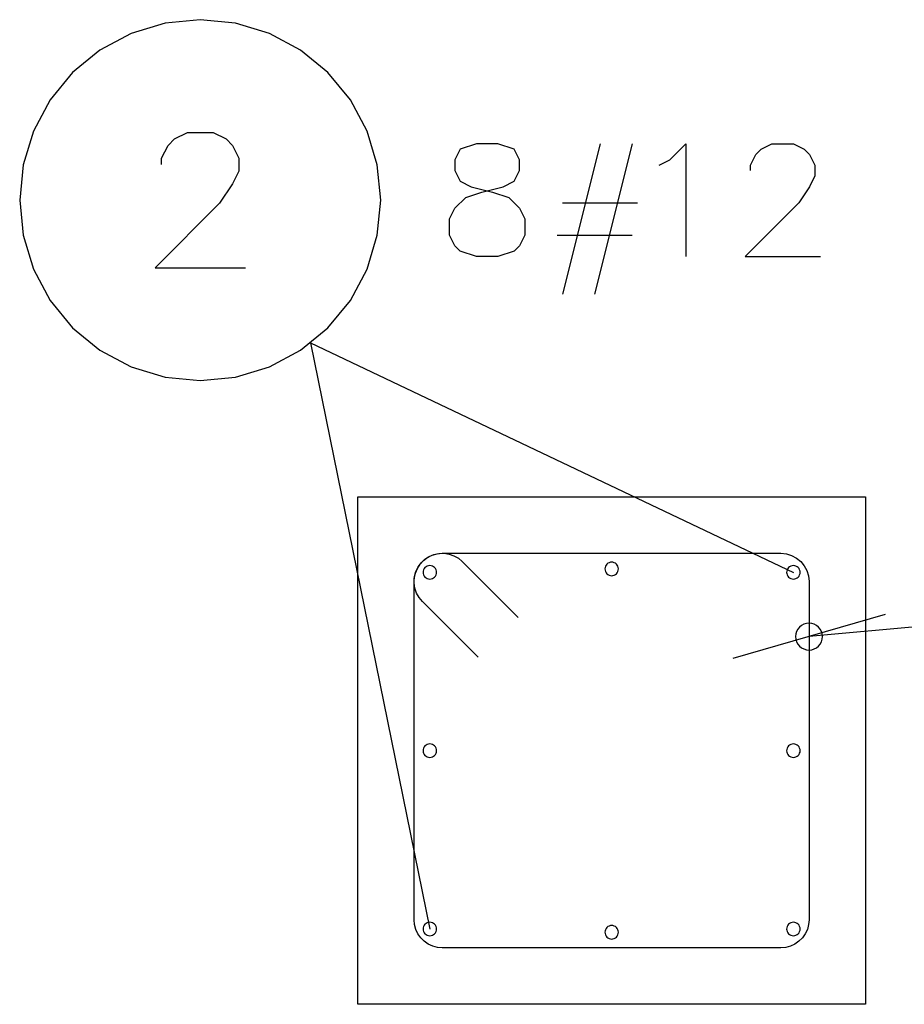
# Model space of a CAD drawing. Extents: x 64462 to 126444, y -56085 to -716.
# Tile 76 of 90: x 96072 to 96856, y -8367 to -7494. Entities that reach past the tile are written whole.
import ezdxf

# ---------------------------------------------------------------- set-up
doc = ezdxf.new("R2010")
doc.units = 0
doc.header["$LTSCALE"] = 11.25

# ---------------------------------------------------------------- blocks, each defined once
blk = doc.blocks.new('DwgObject-55396215-3381')
at = {"color": 1, "linetype": 'Continuous'}
for p, q in [((51408.03, 19935.67), (51378.02, 19926.56)), ((51439.25, 19938.74), (51408.03, 19935.67)), ((51470.46, 19935.67), (51439.25, 19938.74)), ((51500.47, 19926.56), (51470.46, 19935.67)), ((51378.02, 19926.56), (51350.35, 19911.77)), ((51528.14, 19911.77), (51500.47, 19926.56)), ((51350.35, 19911.77), (51326.11, 19891.88)), ((51552.38, 19891.88), (51528.14, 19911.77)), ((51326.11, 19891.88), (51306.21, 19867.63)), ((51572.28, 19867.63), (51552.38, 19891.88)), ((51306.21, 19867.63), (51291.42, 19839.97)), ((51587.07, 19839.97), (51572.28, 19867.63)), ((51291.42, 19839.97), (51282.32, 19809.95)), ((51596.17, 19809.95), (51587.07, 19839.97)), ((51410.67, 19827.31), (51416.39, 19833.03)), ((51416.39, 19833.03), (51427.82, 19838.74)), ((51427.82, 19838.74), (51450.67, 19838.74)), ((51450.67, 19838.74), (51462.1, 19833.03)), ((51462.1, 19833.03), (51467.82, 19827.31)), ((51404.96, 19815.88), (51410.67, 19827.31)), ((51467.82, 19827.31), (51473.53, 19815.88)), ((51669.7, 19823.98), (51664.94, 19814.45)), ((51683.99, 19828.74), (51669.7, 19823.98)), ((51703.03, 19828.74), (51683.99, 19828.74)), ((51717.32, 19823.98), (51703.03, 19828.74)), ((51722.08, 19814.45), (51717.32, 19823.98)), ((51793.51, 19828.74), (51760.18, 19695.41)), ((51822.08, 19828.74), (51788.75, 19695.41)), ((51855.41, 19814.45), (51869.7, 19828.74)), ((51869.7, 19828.74), (51869.7, 19728.74)), ((51931.6, 19819.22), (51936.37, 19823.98)), ((51936.37, 19823.98), (51945.89, 19828.74)), ((51945.89, 19828.74), (51964.94, 19828.74)), ((51964.94, 19828.74), (51974.46, 19823.98)), ((51974.46, 19823.98), (51979.22, 19819.22)), ((51404.96, 19810.17), (51404.96, 19815.88)), ((51473.53, 19815.88), (51473.53, 19804.45)), ((51664.94, 19814.45), (51664.94, 19804.93)), ((51722.08, 19804.93), (51722.08, 19814.45)), ((51845.89, 19809.69), (51855.41, 19814.45)), ((51926.84, 19809.69), (51931.6, 19819.22)), ((51979.22, 19819.22), (51983.99, 19809.69)), ((51282.32, 19809.95), (51279.25, 19778.74)), ((51473.53, 19804.45), (51467.82, 19793.03)), ((51599.25, 19778.74), (51596.17, 19809.95)), ((51664.94, 19804.93), (51669.7, 19795.41)), ((51717.32, 19795.41), (51722.08, 19804.93)), ((51926.84, 19804.93), (51926.84, 19809.69)), ((51983.99, 19809.69), (51983.99, 19800.17)), ((51983.99, 19800.17), (51979.22, 19790.64)), ((51467.82, 19793.03), (51456.39, 19775.88)), ((51669.7, 19795.41), (51679.22, 19790.64)), ((51679.22, 19790.64), (51698.27, 19785.88)), ((51688.75, 19785.88), (51707.8, 19790.64)), ((51707.8, 19790.64), (51717.32, 19795.41)), ((51979.22, 19790.64), (51969.7, 19776.36)), ((51279.25, 19778.74), (51282.32, 19747.53)), ((51596.17, 19747.53), (51599.25, 19778.74)), ((51664.94, 19771.6), (51674.46, 19781.12)), ((51674.46, 19781.12), (51688.75, 19785.88)), ((51698.27, 19785.88), (51712.56, 19781.12)), ((51712.56, 19781.12), (51722.08, 19771.6)), ((51456.39, 19775.88), (51399.25, 19718.74)), ((51660.18, 19762.07), (51664.94, 19771.6)), ((51722.08, 19771.6), (51726.84, 19762.07)), ((51760.18, 19776.36), (51826.84, 19776.36)), ((51969.7, 19776.36), (51922.08, 19728.74)), ((51660.18, 19747.79), (51660.18, 19762.07)), ((51726.84, 19762.07), (51726.84, 19747.79)), ((51282.32, 19747.53), (51291.42, 19717.51)), ((51587.07, 19717.51), (51596.17, 19747.53)), ((51664.94, 19738.26), (51660.18, 19747.79)), ((51726.84, 19747.79), (51722.08, 19738.26)), ((51755.41, 19747.79), (51822.08, 19747.79)), ((51669.7, 19733.5), (51664.94, 19738.26)), ((51722.08, 19738.26), (51717.32, 19733.5)), ((51683.99, 19728.74), (51669.7, 19733.5)), ((51703.03, 19728.74), (51683.99, 19728.74)), ((51717.32, 19733.5), (51703.03, 19728.74)), ((51922.08, 19728.74), (51988.75, 19728.74)), ((51291.42, 19717.51), (51306.21, 19689.85)), ((51399.25, 19718.74), (51479.25, 19718.74)), ((51572.28, 19689.85), (51587.07, 19717.51)), ((51306.21, 19689.85), (51326.11, 19665.6)), ((51552.38, 19665.6), (51572.28, 19689.85)), ((51326.11, 19665.6), (51350.35, 19645.7)), ((51528.14, 19645.7), (51552.38, 19665.6)), ((51537.02, 19652.09), (51642.64, 19132.31)), ((51537.02, 19652.09), (51964.88, 19448.62)), ((51350.35, 19645.7), (51378.02, 19630.92)), ((51500.47, 19630.92), (51528.14, 19645.7)), ((51378.02, 19630.92), (51408.03, 19621.81)), ((51470.46, 19621.81), (51500.47, 19630.92)), ((51408.03, 19621.81), (51439.25, 19618.74)), ((51439.25, 19618.74), (51470.46, 19621.81)), ((51578.76, 19065.54), (51578.76, 19515.54)), ((51578.76, 19515.54), (52028.76, 19515.54)), ((52028.76, 19515.54), (52028.76, 19065.54)), ((51640.83, 19461.94), (51644.9, 19463.92)), ((51642.14, 19462.68), (51646.32, 19464.41)), ((51644.9, 19463.92), (51649.26, 19465.13)), ((51646.32, 19464.41), (51650.75, 19465.36)), ((51649.26, 19465.13), (51653.76, 19465.54)), ((51650.75, 19465.36), (51655.27, 19465.5)), ((51653.76, 19465.54), (51953.76, 19465.54)), ((51655.27, 19465.5), (51659.75, 19464.81)), ((51659.75, 19464.81), (51664.02, 19463.34)), ((51953.76, 19465.54), (51958.64, 19465.06)), ((51953.76, 19465.54), (51953.76, 19465.54)), ((51958.64, 19465.06), (51963.33, 19463.64)), ((51963.33, 19463.64), (51967.65, 19461.33)), ((51631.63, 19452.16), (51634.08, 19455.96)), ((51632.37, 19453.47), (51635.05, 19457.12)), ((51634.08, 19455.96), (51637.18, 19459.25)), ((51635.05, 19457.12), (51638.34, 19460.22)), ((51637.18, 19459.25), (51640.83, 19461.94)), ((51638.34, 19460.22), (51642.14, 19462.68)), ((51664.02, 19463.34), (51667.96, 19461.12)), ((51667.96, 19461.12), (51671.44, 19458.22)), ((51671.44, 19458.22), (51720.94, 19408.72)), ((51798.85, 19454.99), (51798.3, 19453.96)), ((51799.6, 19455.9), (51798.85, 19454.99)), ((51800.51, 19456.65), (51799.6, 19455.9)), ((51801.54, 19457.2), (51800.51, 19456.65)), ((51802.67, 19457.54), (51801.54, 19457.2)), ((51803.84, 19457.66), (51802.67, 19457.54)), ((51805.01, 19457.54), (51803.84, 19457.66)), ((51806.14, 19457.2), (51805.01, 19457.54)), ((51807.17, 19456.65), (51806.14, 19457.2)), ((51808.08, 19455.9), (51807.17, 19456.65)), ((51808.83, 19454.99), (51808.08, 19455.9)), ((51809.38, 19453.96), (51808.83, 19454.99)), ((51967.65, 19461.33), (51971.44, 19458.22)), ((51971.44, 19458.22), (51974.55, 19454.43)), ((51628.94, 19443.55), (51629.89, 19447.98)), ((51629.17, 19445.05), (51630.39, 19449.41)), ((51629.89, 19447.98), (51631.63, 19452.16)), ((51630.39, 19449.41), (51632.37, 19453.47)), ((51636.76, 19449.79), (51636.64, 19448.62)), ((51636.64, 19448.62), (51636.76, 19447.45)), ((51637.1, 19450.91), (51636.76, 19449.79)), ((51636.76, 19447.45), (51637.1, 19446.32)), ((51637.65, 19451.95), (51637.1, 19450.91)), ((51637.1, 19446.32), (51637.65, 19445.28)), ((51638.4, 19452.86), (51637.65, 19451.95)), ((51639.31, 19453.61), (51638.4, 19452.86)), ((51640.35, 19454.16), (51639.31, 19453.61)), ((51641.47, 19454.5), (51640.35, 19454.16)), ((51642.64, 19454.62), (51641.47, 19454.5)), ((51643.81, 19454.5), (51642.64, 19454.62)), ((51644.94, 19454.16), (51643.81, 19454.5)), ((51645.98, 19453.61), (51644.94, 19454.16)), ((51646.89, 19452.86), (51645.98, 19453.61)), ((51647.63, 19451.95), (51646.89, 19452.86)), ((51648.19, 19450.91), (51647.63, 19451.95)), ((51647.63, 19445.28), (51648.19, 19446.32)), ((51648.53, 19449.79), (51648.19, 19450.91)), ((51648.19, 19446.32), (51648.53, 19447.45)), ((51648.64, 19448.62), (51648.53, 19449.79)), ((51648.53, 19447.45), (51648.64, 19448.62)), ((51797.95, 19452.83), (51797.84, 19451.66)), ((51797.84, 19451.66), (51797.95, 19450.49)), ((51798.3, 19453.96), (51797.95, 19452.83)), ((51797.95, 19450.49), (51798.3, 19449.36)), ((51798.3, 19449.36), (51798.85, 19448.33)), ((51798.85, 19448.33), (51799.6, 19447.42)), ((51799.6, 19447.42), (51800.51, 19446.67)), ((51800.51, 19446.67), (51801.54, 19446.12)), ((51806.14, 19446.12), (51807.17, 19446.67)), ((51807.17, 19446.67), (51808.08, 19447.42)), ((51808.08, 19447.42), (51808.83, 19448.33)), ((51808.83, 19448.33), (51809.38, 19449.36)), ((51809.72, 19452.83), (51809.38, 19453.96)), ((51809.38, 19449.36), (51809.72, 19450.49)), ((51809.84, 19451.66), (51809.72, 19452.83)), ((51809.72, 19450.49), (51809.84, 19451.66)), ((51959, 19449.79), (51958.88, 19448.62)), ((51958.88, 19448.62), (51959, 19447.45)), ((51959.34, 19450.91), (51959, 19449.79)), ((51959, 19447.45), (51959.34, 19446.32)), ((51959.89, 19451.95), (51959.34, 19450.91)), ((51959.34, 19446.32), (51959.89, 19445.28)), ((51960.64, 19452.86), (51959.89, 19451.95)), ((51961.55, 19453.61), (51960.64, 19452.86)), ((51962.59, 19454.16), (51961.55, 19453.61)), ((51963.71, 19454.5), (51962.59, 19454.16)), ((51964.88, 19454.62), (51963.71, 19454.5)), ((51966.05, 19454.5), (51964.88, 19454.62)), ((51967.18, 19454.16), (51966.05, 19454.5)), ((51968.22, 19453.61), (51967.18, 19454.16)), ((51969.12, 19452.86), (51968.22, 19453.61)), ((51969.87, 19451.95), (51969.12, 19452.86)), ((51970.43, 19450.91), (51969.87, 19451.95)), ((51969.87, 19445.28), (51970.43, 19446.32)), ((51970.77, 19449.79), (51970.43, 19450.91)), ((51970.43, 19446.32), (51970.77, 19447.45)), ((51970.88, 19448.62), (51970.77, 19449.79)), ((51970.77, 19447.45), (51970.88, 19448.62)), ((51974.55, 19454.43), (51976.86, 19450.11)), ((51976.86, 19450.11), (51978.28, 19445.42)), ((51628.76, 19440.54), (51629.17, 19445.05)), ((51628.76, 19440.54), (51628.76, 19440.54)), ((51628.76, 19140.54), (51628.76, 19440.54)), ((51628.81, 19439.03), (51628.94, 19443.55)), ((51629.49, 19434.56), (51628.81, 19439.03)), ((51637.65, 19445.28), (51638.4, 19444.37)), ((51638.4, 19444.37), (51639.31, 19443.63)), ((51639.31, 19443.63), (51640.35, 19443.07)), ((51640.35, 19443.07), (51641.47, 19442.73)), ((51641.47, 19442.73), (51642.64, 19442.62)), ((51642.64, 19442.62), (51643.81, 19442.73)), ((51643.81, 19442.73), (51644.94, 19443.07)), ((51644.94, 19443.07), (51645.98, 19443.63)), ((51645.98, 19443.63), (51646.89, 19444.37)), ((51646.89, 19444.37), (51647.63, 19445.28)), ((51801.54, 19446.12), (51802.67, 19445.78)), ((51802.67, 19445.78), (51803.84, 19445.66)), ((51803.84, 19445.66), (51805.01, 19445.78)), ((51805.01, 19445.78), (51806.14, 19446.12)), ((51959.89, 19445.28), (51960.64, 19444.37)), ((51960.64, 19444.37), (51961.55, 19443.63)), ((51961.55, 19443.63), (51962.59, 19443.07)), ((51962.59, 19443.07), (51963.71, 19442.73)), ((51963.71, 19442.73), (51964.88, 19442.62)), ((51964.88, 19442.62), (51966.05, 19442.73)), ((51966.05, 19442.73), (51967.18, 19443.07)), ((51967.18, 19443.07), (51968.22, 19443.63)), ((51968.22, 19443.63), (51969.12, 19444.37)), ((51969.12, 19444.37), (51969.87, 19445.28)), ((51978.28, 19445.42), (51978.76, 19440.54)), ((51978.76, 19440.54), (51978.76, 19140.54)), ((51630.96, 19430.28), (51629.49, 19434.56)), ((51633.19, 19426.34), (51630.96, 19430.28)), ((51636.08, 19422.86), (51633.19, 19426.34)), ((51636.08, 19422.86), (51636.08, 19422.86)), ((51685.58, 19373.37), (51636.08, 19422.86)), ((52046.18, 19411.25), (51911.35, 19372.1)), ((51974.19, 19402.71), (51972.13, 19401.61)), ((51976.43, 19403.39), (51974.19, 19402.71)), ((51978.76, 19403.62), (51976.43, 19403.39)), ((52122.84, 19404.99), (51978.76, 19391.68)), ((51981.09, 19403.39), (51978.76, 19403.62)), ((51983.33, 19402.71), (51981.09, 19403.39)), ((51985.4, 19401.61), (51983.33, 19402.71)), ((51967.05, 19394.01), (51966.82, 19391.68)), ((51967.73, 19396.25), (51967.05, 19394.01)), ((51968.83, 19398.32), (51967.73, 19396.25)), ((51970.32, 19400.13), (51968.83, 19398.32)), ((51972.13, 19401.61), (51970.32, 19400.13)), ((51987.21, 19400.13), (51985.4, 19401.61)), ((51988.69, 19398.32), (51987.21, 19400.13)), ((51989.8, 19396.25), (51988.69, 19398.32)), ((51990.48, 19394.01), (51989.8, 19396.25)), ((51990.71, 19391.68), (51990.48, 19394.01)), ((51966.82, 19391.68), (51967.05, 19389.35)), ((51967.05, 19389.35), (51967.73, 19387.11)), ((51967.73, 19387.11), (51968.83, 19385.04)), ((51968.83, 19385.04), (51970.32, 19383.23)), ((51987.21, 19383.23), (51988.69, 19385.04)), ((51988.69, 19385.04), (51989.8, 19387.11)), ((51989.8, 19387.11), (51990.48, 19389.35)), ((51990.48, 19389.35), (51990.71, 19391.68)), ((51970.32, 19383.23), (51972.13, 19381.75)), ((51972.13, 19381.75), (51974.19, 19380.64)), ((51974.19, 19380.64), (51976.43, 19379.96)), ((51976.43, 19379.96), (51978.76, 19379.73)), ((51978.76, 19379.73), (51981.09, 19379.96)), ((51981.09, 19379.96), (51983.33, 19380.64)), ((51983.33, 19380.64), (51985.4, 19381.75)), ((51985.4, 19381.75), (51987.21, 19383.23)), ((51636.76, 19291.63), (51636.64, 19290.46)), ((51636.64, 19290.46), (51636.76, 19289.29)), ((51637.1, 19292.76), (51636.76, 19291.63)), ((51636.76, 19289.29), (51637.1, 19288.17)), ((51637.65, 19293.8), (51637.1, 19292.76)), ((51638.4, 19294.71), (51637.65, 19293.8)), ((51639.31, 19295.45), (51638.4, 19294.71)), ((51640.35, 19296.01), (51639.31, 19295.45)), ((51641.47, 19296.35), (51640.35, 19296.01)), ((51642.64, 19296.46), (51641.47, 19296.35)), ((51643.81, 19296.35), (51642.64, 19296.46)), ((51644.94, 19296.01), (51643.81, 19296.35)), ((51645.98, 19295.45), (51644.94, 19296.01)), ((51646.89, 19294.71), (51645.98, 19295.45)), ((51647.63, 19293.8), (51646.89, 19294.71)), ((51648.19, 19292.76), (51647.63, 19293.8)), ((51648.53, 19291.63), (51648.19, 19292.76)), ((51648.19, 19288.17), (51648.53, 19289.29)), ((51648.64, 19290.46), (51648.53, 19291.63)), ((51648.53, 19289.29), (51648.64, 19290.46)), ((51959, 19291.63), (51958.88, 19290.46)), ((51958.88, 19290.46), (51959, 19289.29)), ((51959.34, 19292.76), (51959, 19291.63)), ((51959, 19289.29), (51959.34, 19288.17)), ((51959.89, 19293.8), (51959.34, 19292.76)), ((51960.64, 19294.71), (51959.89, 19293.8)), ((51961.55, 19295.45), (51960.64, 19294.71)), ((51962.59, 19296.01), (51961.55, 19295.45)), ((51963.71, 19296.35), (51962.59, 19296.01)), ((51964.88, 19296.46), (51963.71, 19296.35)), ((51966.05, 19296.35), (51964.88, 19296.46)), ((51967.18, 19296.01), (51966.05, 19296.35)), ((51968.22, 19295.45), (51967.18, 19296.01)), ((51969.12, 19294.71), (51968.22, 19295.45)), ((51969.87, 19293.8), (51969.12, 19294.71)), ((51970.43, 19292.76), (51969.87, 19293.8)), ((51970.77, 19291.63), (51970.43, 19292.76)), ((51970.43, 19288.17), (51970.77, 19289.29)), ((51970.88, 19290.46), (51970.77, 19291.63)), ((51970.77, 19289.29), (51970.88, 19290.46)), ((51637.1, 19288.17), (51637.65, 19287.13)), ((51637.65, 19287.13), (51638.4, 19286.22)), ((51638.4, 19286.22), (51639.31, 19285.48)), ((51639.31, 19285.48), (51640.35, 19284.92)), ((51640.35, 19284.92), (51641.47, 19284.58)), ((51641.47, 19284.58), (51642.64, 19284.46)), ((51642.64, 19284.46), (51643.81, 19284.58)), ((51643.81, 19284.58), (51644.94, 19284.92)), ((51644.94, 19284.92), (51645.98, 19285.48)), ((51645.98, 19285.48), (51646.89, 19286.22)), ((51646.89, 19286.22), (51647.63, 19287.13)), ((51647.63, 19287.13), (51648.19, 19288.17)), ((51959.34, 19288.17), (51959.89, 19287.13)), ((51959.89, 19287.13), (51960.64, 19286.22)), ((51960.64, 19286.22), (51961.55, 19285.48)), ((51961.55, 19285.48), (51962.59, 19284.92)), ((51962.59, 19284.92), (51963.71, 19284.58)), ((51963.71, 19284.58), (51964.88, 19284.46)), ((51964.88, 19284.46), (51966.05, 19284.58)), ((51966.05, 19284.58), (51967.18, 19284.92)), ((51967.18, 19284.92), (51968.22, 19285.48)), ((51968.22, 19285.48), (51969.12, 19286.22)), ((51969.12, 19286.22), (51969.87, 19287.13)), ((51969.87, 19287.13), (51970.43, 19288.17)), ((51629.14, 19136.2), (51628.76, 19140.54)), ((51978.76, 19140.54), (51978.38, 19136.2)), ((51978.76, 19140.54), (51978.76, 19140.54)), ((51630.27, 19131.99), (51629.14, 19136.2)), ((51632.11, 19128.04), (51630.27, 19131.99)), ((51636.76, 19133.48), (51636.64, 19132.31)), ((51636.64, 19132.31), (51636.76, 19131.14)), ((51637.1, 19134.61), (51636.76, 19133.48)), ((51637.65, 19135.64), (51637.1, 19134.61)), ((51638.4, 19136.55), (51637.65, 19135.64)), ((51639.31, 19137.3), (51638.4, 19136.55)), ((51640.35, 19137.85), (51639.31, 19137.3)), ((51641.47, 19138.2), (51640.35, 19137.85)), ((51642.64, 19138.31), (51641.47, 19138.2)), ((51643.81, 19138.2), (51642.64, 19138.31)), ((51644.94, 19137.85), (51643.81, 19138.2)), ((51645.98, 19137.3), (51644.94, 19137.85)), ((51646.89, 19136.55), (51645.98, 19137.3)), ((51647.63, 19135.64), (51646.89, 19136.55)), ((51648.19, 19134.61), (51647.63, 19135.64)), ((51648.53, 19133.48), (51648.19, 19134.61)), ((51648.64, 19132.31), (51648.53, 19133.48)), ((51648.53, 19131.14), (51648.64, 19132.31)), ((51798.85, 19132.76), (51798.3, 19131.72)), ((51799.6, 19133.66), (51798.85, 19132.76)), ((51800.51, 19134.41), (51799.6, 19133.66)), ((51801.54, 19134.96), (51800.51, 19134.41)), ((51802.67, 19135.31), (51801.54, 19134.96)), ((51803.84, 19135.42), (51802.67, 19135.31)), ((51805.01, 19135.31), (51803.84, 19135.42)), ((51806.14, 19134.96), (51805.01, 19135.31)), ((51807.17, 19134.41), (51806.14, 19134.96)), ((51808.08, 19133.66), (51807.17, 19134.41)), ((51808.83, 19132.76), (51808.08, 19133.66)), ((51809.38, 19131.72), (51808.83, 19132.76)), ((51959, 19133.48), (51958.88, 19132.31)), ((51958.88, 19132.31), (51959, 19131.14)), ((51959.34, 19134.61), (51959, 19133.48)), ((51959.89, 19135.64), (51959.34, 19134.61)), ((51960.64, 19136.55), (51959.89, 19135.64)), ((51961.55, 19137.3), (51960.64, 19136.55)), ((51962.59, 19137.85), (51961.55, 19137.3)), ((51963.71, 19138.2), (51962.59, 19137.85)), ((51964.88, 19138.31), (51963.71, 19138.2)), ((51966.05, 19138.2), (51964.88, 19138.31)), ((51967.18, 19137.85), (51966.05, 19138.2)), ((51968.22, 19137.3), (51967.18, 19137.85)), ((51969.12, 19136.55), (51968.22, 19137.3)), ((51969.87, 19135.64), (51969.12, 19136.55)), ((51970.43, 19134.61), (51969.87, 19135.64)), ((51970.77, 19133.48), (51970.43, 19134.61)), ((51970.88, 19132.31), (51970.77, 19133.48)), ((51970.77, 19131.14), (51970.88, 19132.31)), ((51977.25, 19131.99), (51975.41, 19128.04)), ((51978.38, 19136.2), (51977.25, 19131.99)), ((51634.61, 19124.47), (51632.11, 19128.04)), ((51637.69, 19121.39), (51634.61, 19124.47)), ((51636.76, 19131.14), (51637.1, 19130.02)), ((51637.1, 19130.02), (51637.65, 19128.98)), ((51637.65, 19128.98), (51638.4, 19128.07)), ((51638.4, 19128.07), (51639.31, 19127.32)), ((51639.31, 19127.32), (51640.35, 19126.77)), ((51640.35, 19126.77), (51641.47, 19126.43)), ((51641.47, 19126.43), (51642.64, 19126.31)), ((51642.64, 19126.31), (51643.81, 19126.43)), ((51643.81, 19126.43), (51644.94, 19126.77)), ((51644.94, 19126.77), (51645.98, 19127.32)), ((51645.98, 19127.32), (51646.89, 19128.07)), ((51646.89, 19128.07), (51647.63, 19128.98)), ((51647.63, 19128.98), (51648.19, 19130.02)), ((51648.19, 19130.02), (51648.53, 19131.14)), ((51797.95, 19130.59), (51797.84, 19129.42)), ((51797.84, 19129.42), (51797.95, 19128.25)), ((51798.3, 19131.72), (51797.95, 19130.59)), ((51797.95, 19128.25), (51798.3, 19127.13)), ((51798.3, 19127.13), (51798.85, 19126.09)), ((51798.85, 19126.09), (51799.6, 19125.18)), ((51799.6, 19125.18), (51800.51, 19124.43)), ((51800.51, 19124.43), (51801.54, 19123.88)), ((51801.54, 19123.88), (51802.67, 19123.54)), ((51802.67, 19123.54), (51803.84, 19123.42)), ((51803.84, 19123.42), (51805.01, 19123.54)), ((51805.01, 19123.54), (51806.14, 19123.88)), ((51806.14, 19123.88), (51807.17, 19124.43)), ((51807.17, 19124.43), (51808.08, 19125.18)), ((51808.08, 19125.18), (51808.83, 19126.09)), ((51808.83, 19126.09), (51809.38, 19127.13)), ((51809.72, 19130.59), (51809.38, 19131.72)), ((51809.38, 19127.13), (51809.72, 19128.25)), ((51809.84, 19129.42), (51809.72, 19130.59)), ((51809.72, 19128.25), (51809.84, 19129.42)), ((51959, 19131.14), (51959.34, 19130.02)), ((51959.34, 19130.02), (51959.89, 19128.98)), ((51959.89, 19128.98), (51960.64, 19128.07)), ((51960.64, 19128.07), (51961.55, 19127.32)), ((51961.55, 19127.32), (51962.59, 19126.77)), ((51962.59, 19126.77), (51963.71, 19126.43)), ((51963.71, 19126.43), (51964.88, 19126.31)), ((51964.88, 19126.31), (51966.05, 19126.43)), ((51966.05, 19126.43), (51967.18, 19126.77)), ((51967.18, 19126.77), (51968.22, 19127.32)), ((51968.22, 19127.32), (51969.12, 19128.07)), ((51969.12, 19128.07), (51969.87, 19128.98)), ((51972.91, 19124.47), (51969.83, 19121.39)), ((51969.87, 19128.98), (51970.43, 19130.02)), ((51970.43, 19130.02), (51970.77, 19131.14)), ((51975.41, 19128.04), (51972.91, 19124.47)), ((51641.26, 19118.89), (51637.69, 19121.39)), ((51645.21, 19117.05), (51641.26, 19118.89)), ((51649.42, 19115.92), (51645.21, 19117.05)), ((51653.76, 19115.54), (51649.42, 19115.92)), ((51653.76, 19115.54), (51653.76, 19115.54)), ((51953.76, 19115.54), (51653.76, 19115.54)), ((51958.1, 19115.92), (51953.76, 19115.54)), ((51962.31, 19117.05), (51958.1, 19115.92)), ((51966.26, 19118.89), (51962.31, 19117.05)), ((51969.83, 19121.39), (51966.26, 19118.89)), ((52028.76, 19065.54), (51578.76, 19065.54))]:
    blk.add_line(p, q, dxfattribs=at)

msp = doc.modelspace()

# ---------------------------------------------------------------- block references
msp.add_blockref('DwgObject-55396215-3381', (44793.1, -27432.61))

doc.saveas('drawing.dxf')
